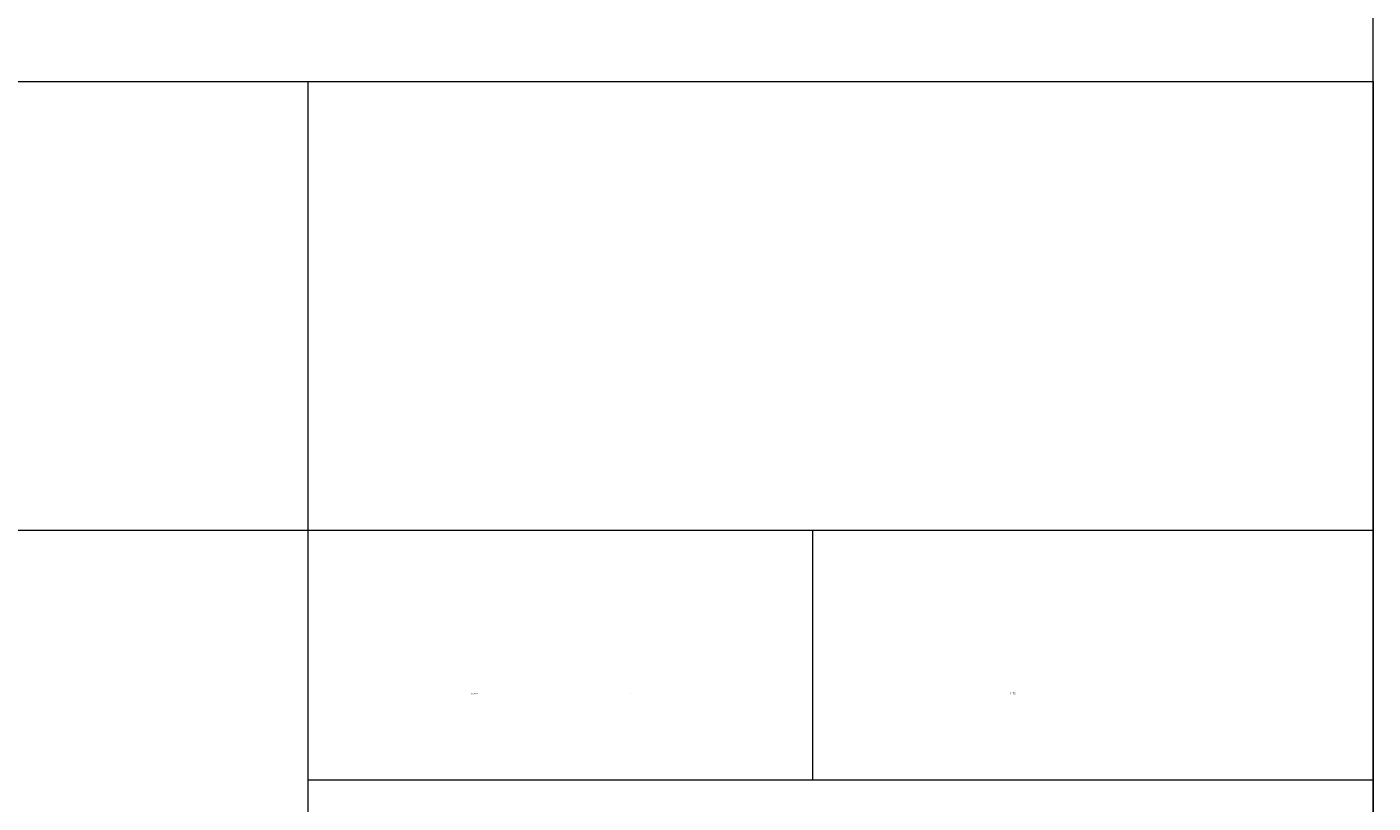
# Model space of a CAD drawing. Header units: millimetres. Extents: x -2626 to 2068, y -6169 to 7214.
# Tile 69 of 144: x 219 to 414, y -5809 to -5696. Entities that reach past the tile are written whole.
import ezdxf

# ---------------------------------------------------------------- set-up
doc = ezdxf.new("R2010")
doc.units = ezdxf.units.MM
doc.layers.get('0').update_dxf_attribs({"color": 252})

msp = doc.modelspace()

# ---------------------------------------------------------------- linework, layer by layer
at = {"color": 7, "lineweight": 0}
msp.add_lwpolyline([(-2625.97, -6142.99), (413.94, -6142.99), (413.94, -3934.17), (-2625.97, -3934.17)], close=True, dxfattribs=at)
for points in [[(-135.84, -5704.26), (413.94, -5704.26)], [(259.74, -5704.26), (259.74, -5860.46)], [(413.94, -5704.26), (413.94, -5961.47)], [(-135.84, -5769.18), (413.94, -5769.18)], [(332.78, -5769.18), (332.78, -5805.34)], [(259.74, -5805.34), (413.94, -5805.34)]]:
    msp.add_lwpolyline(points, dxfattribs=at)

# ---------------------------------------------------------------- texts
at = {"color": 7, "attachment_point": 1}
for s, insert, char_height in [('{\\fT3romans.shxHorz4_714579N0|b0|i0|c0;SKALA}', (283.36, -5792.74), 0.2274), ('{\\fT3romans.shxHorz3_536023N0|b0|i0|c0;:}', (306.42, -5792.67), 0.3032), ('{\\fT3romans.shxHorz3_535934N0|b0|i0|c0;1:75}', (361.38, -5792.67), 0.3033)]:
    msp.add_mtext(s, dxfattribs=dict(at, insert=insert, char_height=char_height))

doc.saveas('drawing.dxf')
